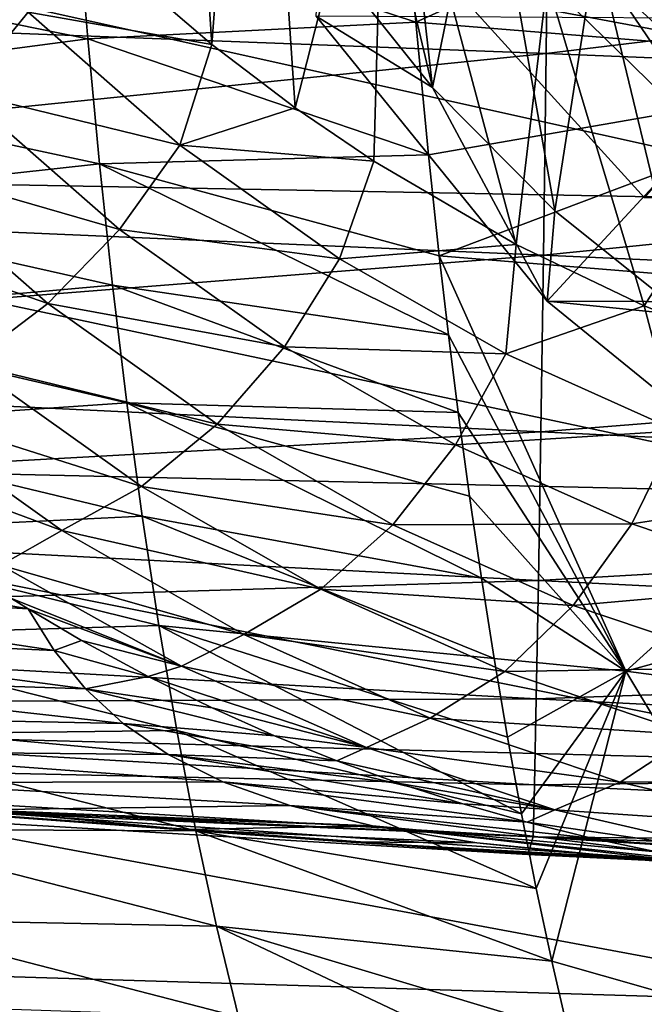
# Model space of a CAD drawing. Header units: metres. Extents: x -35 to 77, y -25 to 25.
# Tile 25 of 256: x -1.95 to 0.17, y -8.49 to -5.15. Entities that reach past the tile are written whole.
import ezdxf

# ---------------------------------------------------------------- set-up
doc = ezdxf.new("R2010")
doc.units = ezdxf.units.M
doc.layers.add('solid_500435', color=7, linetype='CONTINUOUS')

msp = doc.modelspace()

# ---------------------------------------------------------------- linework, layer by layer
at = {"layer": 'solid_500435'}
for points in [[(-1.488541, -2.366229, 7.057768), (-1.300854, -5.233172, 6.763911), (-1.601478, -4.97504, 7.074094)], [(-1.488541, -2.366229, 7.057768), (-1.157855, -3.357521, 6.690372), (-1.300854, -5.233172, 6.763911)], [(-1.157855, -3.357521, 6.690372), (-1.017169, -5.448547, 6.47225), (-1.300854, -5.233172, 6.763911)], [(-1.157855, -3.357521, 6.690372), (-0.71158, -4.250273, 6.211036), (-1.017169, -5.448547, 6.47225)], [(-1.00355, -3.465328, 5.953731), (-0.551313, -5.379839, 5.501494), (-0.932916, -4.902109, 5.883097)], [(-1.00355, -3.465328, 5.953731), (-0.706265, -3.996098, 5.656446), (-0.551313, -5.379839, 5.501494)], [(-0.706265, -3.996098, 5.656446), (-0.368951, -4.475965, 5.319131), (-0.551313, -5.379839, 5.501494)], [(-0.71158, -4.250273, 6.211036), (-0.750582, -5.630011, 6.198943), (-1.017169, -5.448547, 6.47225)], [(-0.71158, -4.250273, 6.211036), (-0.266695, -5.912999, 5.704576), (-0.750582, -5.630011, 6.198943)], [(-0.71158, -4.250273, 6.211036), (-0.161645, -5.019878, 5.632601), (-0.266695, -5.912999, 5.704576)], [(-0.646895, -4.701577, 15.607114), (-0.608116, -5.157624, 15.350035), (0.936242, -4.463417, 17.448534)], [(-0.608116, -5.157624, 15.350035), (1.188522, -5.303418, 17.196255), (0.936242, -4.463417, 17.448534)], [(-0.368951, -4.475965, 5.319131), (-0.13614, -5.79866, 5.086321), (-0.551313, -5.379839, 5.501494)], [(-0.368951, -4.475965, 5.319131), (0.00423, -4.899147, 4.945951), (-0.13614, -5.79866, 5.086321)], [(-4.891919, -5.084142, -5.56155), (-0.165275, -5.263557, -5.865485), (-0.157258, -4.503421, -6.477514)], [(4.689141, -4.676853, -6.721754), (-0.157258, -4.503421, -6.477514), (-0.165275, -5.263557, -5.865485)], [(-4.099682, -4.623542, -9.436322), (1.046548, -4.700455, -9.825902), (1.043747, -5.766508, -9.226583)], [(-4.097833, -5.670097, -8.843993), (-4.099682, -4.623542, -9.436322), (1.043747, -5.766508, -9.226583)], [(4.662213, -5.460941, -6.071084), (4.689141, -4.676853, -6.721754), (-0.165275, -5.263557, -5.865485)], [(-1.757954, -4.778069, 14.367847), (-0.608116, -5.157624, 15.350035), (-0.646895, -4.701577, 15.607114)], [(-0.464158, -5.057295, 6.121013), (0.690171, -5.157477, 4.966683), (0.213032, -4.724894, 5.443822)], [(-1.721635, -5.214099, 14.102392), (-1.757954, -4.778069, 14.367847), (-2.956484, -4.963099, 13.146134)], [(-1.721635, -5.214099, 14.102392), (-0.608116, -5.157624, 15.350035), (-1.757954, -4.778069, 14.367847)], [(-2.146851, -5.395178, 7.372306), (-2.64628, -4.858813, 7.891598), (-1.924536, -5.123669, 7.33302)], [(0.31588, -4.861136, 4.682488), (0.408631, -5.260418, 4.54155), (0.00423, -4.899147, 4.945951)], [(-0.946524, -5.137124, 6.780587), (-0.932916, -4.902109, 5.883097), (-0.551313, -5.379839, 5.501494)], [(0.00423, -4.899147, 4.945951), (0.307417, -6.153363, 4.642764), (-0.13614, -5.79866, 5.086321)], [(0.00423, -4.899147, 4.945951), (0.408631, -5.260418, 4.54155), (0.307417, -6.153363, 4.642764)], [(-1.721635, -5.214099, 14.102392), (-2.956484, -4.963099, 13.146134), (-2.922042, -5.3723, 12.87359)], [(-1.924536, -5.123669, 7.33302), (-1.601478, -4.97504, 7.074094), (-1.300854, -5.233172, 6.763911)], [(-0.161645, -5.019878, 5.632601), (0.167353, -6.12097, 5.262827), (-0.266695, -5.912999, 5.704576)], [(-0.161645, -5.019878, 5.632601), (0.474523, -5.641824, 4.9734), (0.167353, -6.12097, 5.262827)], [(0.056996, -5.026793, 5.435778), (0.474523, -5.641824, 4.9734), (-0.161645, -5.019878, 5.632601)], [(0.056996, -5.026793, 5.435778), (0.654585, -5.574031, 4.817365), (0.474523, -5.641824, 4.9734)], [(0.36554, -5.070159, 5.200908), (0.654585, -5.574031, 4.817365), (0.056996, -5.026793, 5.435778)], [(0.168834, -5.754797, 5.48802), (0.690171, -5.157477, 4.966683), (-0.464158, -5.057295, 6.121013)], [(-0.464158, -5.057295, 6.121013), (2.62951, -5.058102, 9.214528), (3.263108, -5.755519, 8.580931)], [(0.168834, -5.754797, 5.48802), (-0.464158, -5.057295, 6.121013), (3.263108, -5.755519, 8.580931)], [(-4.891919, -5.084142, -5.56155), (-4.893056, -5.745125, -4.886747), (-0.165275, -5.263557, -5.865485)], [(-2.146851, -5.395178, 7.372306), (-1.924536, -5.123669, 7.33302), (-1.409177, -5.574995, 6.800947)], [(-1.409177, -5.574995, 6.800947), (-1.924536, -5.123669, 7.33302), (-1.300854, -5.233172, 6.763911)], [(-0.946524, -5.137124, 6.780587), (-0.551313, -5.379839, 5.501494), (-0.162193, -6.105906, 5.996258)], [(-0.946524, -5.137124, 6.780587), (-0.162193, -6.105906, 5.996258), (0.724777, -5.145823, 8.440305)], [(-0.162193, -6.105906, 5.996258), (1.508775, -6.111406, 7.656307), (0.724777, -5.145823, 8.440305)], [(-1.721635, -5.214099, 14.102392), (-0.564745, -5.607785, 15.066669), (-0.608116, -5.157624, 15.350035)], [(-0.608116, -5.157624, 15.350035), (-0.564745, -5.607785, 15.066669), (1.188522, -5.303418, 17.196255)], [(-1.681495, -5.638744, 13.815014), (-1.721635, -5.214099, 14.102392), (-2.922042, -5.3723, 12.87359)], [(-1.681495, -5.638744, 13.815014), (-0.564745, -5.607785, 15.066669), (-1.721635, -5.214099, 14.102392)], [(-1.409177, -5.574995, 6.800947), (-1.300854, -5.233172, 6.763911), (-1.017169, -5.448547, 6.47225)], [(-4.893056, -5.745125, -4.886747), (-0.174007, -5.948735, -5.161038), (-0.165275, -5.263557, -5.865485)], [(4.662213, -5.460941, -6.071084), (-0.165275, -5.263557, -5.865485), (-0.174007, -5.948735, -5.161038)], [(-0.564745, -5.607785, 15.066669), (-0.527967, -5.951638, 14.828931), (1.188522, -5.303418, 17.196255)], [(-0.527967, -5.951638, 14.828931), (1.483466, -6.115149, 16.90131), (1.188522, -5.303418, 17.196255)], [(-1.681495, -5.638744, 13.815014), (-2.922042, -5.3723, 12.87359), (-2.883811, -5.770879, 12.580624)], [(-0.162193, -6.105906, 5.996258), (-0.551313, -5.379839, 5.501494), (-0.13614, -5.79866, 5.086321)], [(-2.40602, -5.633435, 7.344918), (-2.146851, -5.395178, 7.372306), (-1.614003, -5.861841, 6.822176)], [(-1.614003, -5.861841, 6.822176), (-2.146851, -5.395178, 7.372306), (-1.409177, -5.574995, 6.800947)], [(-1.409177, -5.574995, 6.800947), (-1.017169, -5.448547, 6.47225), (-0.750582, -5.630011, 6.198943)], [(4.631546, -6.165183, -5.321419), (4.662213, -5.460941, -6.071084), (-0.174007, -5.948735, -5.161038)], [(-1.614003, -5.861841, 6.822176), (-1.409177, -5.574995, 6.800947), (-0.866559, -5.961628, 6.24401)], [(-0.866559, -5.961628, 6.24401), (-1.409177, -5.574995, 6.800947), (-0.750582, -5.630011, 6.198943)], [(-1.681495, -5.638744, 13.815014), (-0.527967, -5.951638, 14.828931), (-0.564745, -5.607785, 15.066669)], [(-1.637426, -6.051187, 13.506599), (-1.681495, -5.638744, 13.815014), (-2.883811, -5.770879, 12.580624)], [(-2.687681, -5.825235, 7.252374), (-2.40602, -5.633435, 7.344918), (-1.857676, -6.113685, 6.77879)], [(-1.857676, -6.113685, 6.77879), (-2.40602, -5.633435, 7.344918), (-1.614003, -5.861841, 6.822176)], [(-1.681495, -5.638744, 13.815014), (-0.496764, -6.219526, 14.630289), (-0.527967, -5.951638, 14.828931)], [(-1.637426, -6.051187, 13.506599), (-0.496764, -6.219526, 14.630289), (-1.681495, -5.638744, 13.815014)], [(-0.866559, -5.961628, 6.24401), (-0.750582, -5.630011, 6.198943), (-0.266695, -5.912999, 5.704576)], [(0.474523, -5.641824, 4.9734), (0.584372, -6.284529, 4.839751), (0.167353, -6.12097, 5.262827)], [(-4.097833, -5.670097, -8.843993), (1.043747, -5.766508, -9.226583), (1.040345, -6.762126, -8.509545)], [(-4.095259, -6.64596, -8.136305), (-4.097833, -5.670097, -8.843993), (1.040345, -6.762126, -8.509545)], [(-4.893056, -5.745125, -4.886747), (-4.89304, -6.323137, -4.133878), (-0.174007, -5.948735, -5.161038)], [(-1.637426, -6.051187, 13.506599), (-2.883811, -5.770879, 12.580624), (-2.841626, -6.158019, 12.268014)], [(-0.162193, -6.105906, 5.996258), (-0.13614, -5.79866, 5.086321), (0.307417, -6.153363, 4.642764)], [(-2.126694, -6.316571, 6.673192), (-2.687681, -5.825235, 7.252374), (-1.857676, -6.113685, 6.77879)], [(-1.857676, -6.113685, 6.77879), (-1.614003, -5.861841, 6.822176), (-1.054193, -6.260735, 6.247594)], [(-1.054193, -6.260735, 6.247594), (-1.614003, -5.861841, 6.822176), (-0.866559, -5.961628, 6.24401)], [(-0.30192, -6.284595, 5.667411), (-0.866559, -5.961628, 6.24401), (-0.266695, -5.912999, 5.704576)], [(-0.30192, -6.284595, 5.667411), (-0.266695, -5.912999, 5.704576), (0.167353, -6.12097, 5.262827)], [(-4.89304, -6.323137, -4.133878), (-0.182954, -6.548698, -4.373616), (-0.174007, -5.948735, -5.161038)], [(-0.527967, -5.951638, 14.828931), (0.105721, -7.362506, 14.185398), (1.483466, -6.115149, 16.90131)], [(-0.496764, -6.219526, 14.630289), (0.105721, -7.362506, 14.185398), (-0.527967, -5.951638, 14.828931)], [(4.631546, -6.165183, -5.321419), (-0.174007, -5.948735, -5.161038), (-0.182954, -6.548698, -4.373616)], [(-1.054193, -6.260735, 6.247594), (-0.866559, -5.961628, 6.24401), (-0.30192, -6.284595, 5.667411)], [(-1.589321, -6.450613, 13.178038), (-1.637426, -6.051187, 13.506599), (-2.841626, -6.158019, 12.268014)], [(-1.637426, -6.051187, 13.506599), (-0.463611, -6.48393, 14.422008), (-0.496764, -6.219526, 14.630289)], [(-1.589321, -6.450613, 13.178038), (-0.463611, -6.48393, 14.422008), (-1.637426, -6.051187, 13.506599)], [(-2.126694, -6.316571, 6.673192), (-1.857676, -6.113685, 6.77879), (-1.282634, -6.523442, 6.188573)], [(-1.282634, -6.523442, 6.188573), (-1.857676, -6.113685, 6.77879), (-1.054193, -6.260735, 6.247594)], [(-0.162193, -6.105906, 5.996258), (0.307417, -6.153363, 4.642764), (0.740723, -6.839157, 5.093341)], [(-0.162193, -6.105906, 5.996258), (0.740723, -6.839157, 5.093341), (1.508775, -6.111406, 7.656307)], [(0.105721, -7.362506, 14.185398), (1.819504, -6.894283, 16.565273), (1.483466, -6.115149, 16.90131)], [(0.280217, -6.545536, 5.075611), (-0.30192, -6.284595, 5.667411), (0.167353, -6.12097, 5.262827)], [(0.280217, -6.545536, 5.075611), (0.167353, -6.12097, 5.262827), (0.584372, -6.284529, 4.839751)], [(-1.589321, -6.450613, 13.178038), (-2.841626, -6.158019, 12.268014), (-2.795318, -6.532925, 11.936538)], [(4.597983, -6.77866, -4.483124), (4.631546, -6.165183, -5.321419), (-0.182954, -6.548698, -4.373616)], [(-0.496764, -6.219526, 14.630289), (-0.463611, -6.48393, 14.422008), (0.105721, -7.362506, 14.185398)], [(-1.282634, -6.523442, 6.188573), (-1.054193, -6.260735, 6.247594), (-0.472683, -6.593364, 5.653767)], [(-0.472683, -6.593364, 5.653767), (-1.054193, -6.260735, 6.247594), (-0.30192, -6.284595, 5.667411)], [(-0.472683, -6.593364, 5.653767), (-0.30192, -6.284595, 5.667411), (0.280217, -6.545536, 5.075611)], [(-2.406149, -6.459258, 6.511234), (-2.126694, -6.316571, 6.673192), (-1.539224, -6.735193, 6.070219)], [(-1.539224, -6.735193, 6.070219), (-2.126694, -6.316571, 6.673192), (-1.282634, -6.523442, 6.188573)], [(-4.89304, -6.323137, -4.133878), (-4.891466, -6.809694, -3.314013), (-0.182954, -6.548698, -4.373616)], [(-1.537073, -6.836222, 12.830221), (-1.589321, -6.450613, 13.178038), (-2.795318, -6.532925, 11.936538)], [(-1.589321, -6.450613, 13.178038), (-0.384569, -7.045942, 13.935444), (-0.425287, -6.767451, 14.184311)], [(-1.537073, -6.836222, 12.830221), (-0.384569, -7.045942, 13.935444), (-1.589321, -6.450613, 13.178038)], [(-1.589321, -6.450613, 13.178038), (-0.425287, -6.767451, 14.184311), (-0.463611, -6.48393, 14.422008)], [(-2.610852, -6.588254, 6.230174), (-2.406149, -6.459258, 6.511234), (-1.809743, -6.884252, 5.89909)], [(-1.809743, -6.884252, 5.89909), (-2.406149, -6.459258, 6.511234), (-1.539224, -6.735193, 6.070219)], [(-0.463611, -6.48393, 14.422008), (-0.425287, -6.767451, 14.184311), (0.105721, -7.362506, 14.185398)], [(-4.891466, -6.809694, -3.314013), (-0.191514, -7.054321, -3.514699), (-0.182954, -6.548698, -4.373616)], [(-1.537073, -6.836222, 12.830221), (-2.795318, -6.532925, 11.936538), (-2.744677, -6.894994, 11.586942)], [(-1.539224, -6.735193, 6.070219), (-1.282634, -6.523442, 6.188573), (-0.686177, -6.864633, 5.579481)], [(-0.686177, -6.864633, 5.579481), (-1.282634, -6.523442, 6.188573), (-0.472683, -6.593364, 5.653767)], [(0.125846, -6.861662, 5.045302), (-0.472683, -6.593364, 5.653767), (0.280217, -6.545536, 5.075611)], [(4.597983, -6.77866, -4.483124), (-0.182954, -6.548698, -4.373616), (-0.191514, -7.054321, -3.514699)], [(0.125846, -6.861662, 5.045302), (0.280217, -6.545536, 5.075611), (0.875837, -6.746207, 4.47256)], [(-2.017104, -7.001641, 5.621118), (-2.610852, -6.588254, 6.230174), (-1.809743, -6.884252, 5.89909)], [(-0.686177, -6.864633, 5.579481), (-0.472683, -6.593364, 5.653767), (0.125846, -6.861662, 5.045302)], [(-4.095259, -6.64596, -8.136305), (1.040345, -6.762126, -8.509545), (1.036406, -7.674793, -7.683271)], [(-4.091889, -7.538526, -7.321897), (-4.095259, -6.64596, -8.136305), (1.036406, -7.674793, -7.683271)], [(-1.809743, -6.884252, 5.89909), (-1.539224, -6.735193, 6.070219), (-0.930571, -7.083369, 5.448672)], [(-0.930571, -7.083369, 5.448672), (-1.539224, -6.735193, 6.070219), (-0.686177, -6.864633, 5.579481)], [(0.737371, -7.0677, 4.426146), (0.125846, -6.861662, 5.045302), (0.875837, -6.746207, 4.47256)], [(-0.425287, -6.767451, 14.184311), (-0.384569, -7.045942, 13.935444), (0.105721, -7.362506, 14.185398)], [(4.562547, -7.29122, -3.568629), (4.597983, -6.77866, -4.483124), (-0.191514, -7.054321, -3.514699)], [(-4.891466, -6.809694, -3.314013), (-4.887932, -7.196385, -2.438313), (-0.191514, -7.054321, -3.514699)], [(-1.480568, -7.207373, 12.464086), (-1.537073, -6.836222, 12.830221), (-2.744677, -6.894994, 11.586942)], [(-1.537073, -6.836222, 12.830221), (-0.341506, -7.319005, 13.675392), (-0.384569, -7.045942, 13.935444)], [(-1.480568, -7.207373, 12.464086), (-0.341506, -7.319005, 13.675392), (-1.537073, -6.836222, 12.830221)], [(-2.017104, -7.001641, 5.621118), (-1.809743, -6.884252, 5.89909), (-1.192321, -7.23745, 5.268588)], [(-1.192321, -7.23745, 5.268588), (-1.809743, -6.884252, 5.89909), (-0.930571, -7.083369, 5.448672)], [(-0.930571, -7.083369, 5.448672), (-0.686177, -6.864633, 5.579481), (-0.073125, -7.139449, 4.956252)], [(-0.073125, -7.139449, 4.956252), (-0.686177, -6.864633, 5.579481), (0.125846, -6.861662, 5.045302)], [(-0.073125, -7.139449, 4.956252), (0.125846, -6.861662, 5.045302), (0.737371, -7.0677, 4.426146)], [(-3.37716, -6.898304, 4.882156), (-1.981249, -7.115407, 5.324306), (-1.924087, -7.150823, 5.25854)], [(-3.284973, -7.071707, 4.422224), (-3.37716, -6.898304, 4.882156), (-1.924087, -7.150823, 5.25854)], [(-1.480568, -7.207373, 12.464086), (-2.744677, -6.894994, 11.586942), (-2.689474, -7.24372, 11.219958)], [(0.105721, -7.362506, 14.185398), (2.194842, -7.636668, 16.189934), (1.819504, -6.894283, 16.565273)], [(-1.403683, -7.345107, 4.994977), (-1.981249, -7.115407, 5.324306), (-2.017104, -7.001641, 5.621118)], [(-1.403683, -7.345107, 4.994977), (-2.017104, -7.001641, 5.621118), (-1.192321, -7.23745, 5.268588)], [(-4.887932, -7.196385, -2.438313), (-0.199078, -7.456546, -2.59587), (-0.191514, -7.054321, -3.514699)], [(-0.384569, -7.045942, 13.935444), (-0.341506, -7.319005, 13.675392), (0.105721, -7.362506, 14.185398)], [(4.562547, -7.29122, -3.568629), (-0.191514, -7.054321, -3.514699), (-0.199078, -7.456546, -2.59587)], [(-3.284973, -7.071707, 4.422224), (-1.924087, -7.150823, 5.25854), (-1.836074, -7.292107, 4.821496)], [(-3.173644, -7.232132, 3.945996), (-3.284973, -7.071707, 4.422224), (-1.836074, -7.292107, 4.821496)], [(-1.192321, -7.23745, 5.268588), (-0.930571, -7.083369, 5.448672), (-0.305668, -7.363503, 4.813395)], [(-0.305668, -7.363503, 4.813395), (-0.930571, -7.083369, 5.448672), (-0.073125, -7.139449, 4.956252)], [(0.552493, -7.350242, 4.322827), (-0.073125, -7.139449, 4.956252), (0.737371, -7.0677, 4.426146)], [(-1.403683, -7.345107, 4.994977), (-1.924087, -7.150823, 5.25854), (-1.981249, -7.115407, 5.324306)], [(-1.742592, -7.25788, 5.050367), (-1.836074, -7.292107, 4.821496), (-1.924087, -7.150823, 5.25854)], [(-1.403683, -7.345107, 4.994977), (-1.742592, -7.25788, 5.050367), (-1.924087, -7.150823, 5.25854)], [(-0.305668, -7.363503, 4.813395), (-0.073125, -7.139449, 4.956252), (0.552493, -7.350242, 4.322827)], [(-4.887932, -7.196385, -2.438313), (-4.882159, -7.476542, -1.519559), (-0.199078, -7.456546, -2.59587)], [(-1.419694, -7.563505, 12.080587), (-1.480568, -7.207373, 12.464086), (-2.689474, -7.24372, 11.219958)], [(-1.480568, -7.207373, 12.464086), (-0.248519, -7.846604, 13.122642), (-0.29609, -7.586113, 13.404388)], [(-1.419694, -7.563505, 12.080587), (-0.248519, -7.846604, 13.122642), (-1.480568, -7.207373, 12.464086)], [(-1.480568, -7.207373, 12.464086), (-0.29609, -7.586113, 13.404388), (-0.341506, -7.319005, 13.675392)], [(-3.173644, -7.232132, 3.945996), (-1.836074, -7.292107, 4.821496), (-1.729335, -7.422154, 4.371447)], [(-3.038488, -7.37964, 3.452267), (-3.173644, -7.232132, 3.945996), (-1.729335, -7.422154, 4.371447)], [(-1.419694, -7.563505, 12.080587), (-2.689474, -7.24372, 11.219958), (-2.629481, -7.578598, 10.836319)], [(-1.742592, -7.25788, 5.050367), (-1.516648, -7.380172, 4.792839), (-1.836074, -7.292107, 4.821496)], [(-1.403683, -7.345107, 4.994977), (-1.516648, -7.380172, 4.792839), (-1.742592, -7.25788, 5.050367)], [(-1.403683, -7.345107, 4.994977), (-1.192321, -7.23745, 5.268588), (-0.558898, -7.521409, 4.62465)], [(-0.558898, -7.521409, 4.62465), (-1.192321, -7.23745, 5.268588), (-0.305668, -7.363503, 4.813395)], [(4.526263, -7.69281, -2.590501), (4.562547, -7.29122, -3.568629), (-0.199078, -7.456546, -2.59587)], [(-1.516648, -7.380172, 4.792839), (-1.729335, -7.422154, 4.371447), (-1.836074, -7.292107, 4.821496)], [(-0.341506, -7.319005, 13.675392), (-0.29609, -7.586113, 13.404388), (0.105721, -7.362506, 14.185398)], [(-0.775281, -7.621262, 4.356349), (-1.516648, -7.380172, 4.792839), (-1.403683, -7.345107, 4.994977)], [(-0.775281, -7.621262, 4.356349), (-1.403683, -7.345107, 4.994977), (-0.558898, -7.521409, 4.62465)], [(0.331448, -7.578176, 4.168329), (-0.305668, -7.363503, 4.813395), (0.552493, -7.350242, 4.322827)], [(-3.038488, -7.37964, 3.452267), (-1.729335, -7.422154, 4.371447), (-1.60168, -7.539851, 3.910615)], [(-2.873624, -7.513842, 2.940425), (-3.038488, -7.37964, 3.452267), (-1.60168, -7.539851, 3.910615)], [(-1.516648, -7.380172, 4.792839), (-1.299194, -7.487051, 4.546484), (-1.729335, -7.422154, 4.371447)], [(-0.775281, -7.621262, 4.356349), (-1.299194, -7.487051, 4.546484), (-1.516648, -7.380172, 4.792839)], [(-0.558898, -7.521409, 4.62465), (-0.305668, -7.363503, 4.813395), (0.331448, -7.578176, 4.168329)], [(-0.29609, -7.586113, 13.404388), (-0.248519, -7.846604, 13.122642), (0.105721, -7.362506, 14.185398)], [(-0.248519, -7.846604, 13.122642), (-0.19861, -8.10039, 12.830127), (0.105721, -7.362506, 14.185398)], [(-0.19861, -8.10039, 12.830127), (-0.145903, -8.347598, 12.526793), (0.105721, -7.362506, 14.185398)], [(-0.145903, -8.347598, 12.526793), (0.871813, -8.63744, 13.419306), (0.105721, -7.362506, 14.185398)], [(0.105721, -7.362506, 14.185398), (0.871813, -8.63744, 13.419306), (2.194842, -7.636668, 16.189934)], [(-1.087445, -7.581396, 4.308359), (-1.60168, -7.539851, 3.910615), (-1.729335, -7.422154, 4.371447)], [(-1.299194, -7.487051, 4.546484), (-1.087445, -7.581396, 4.308359), (-1.729335, -7.422154, 4.371447)], [(-4.882159, -7.476542, -1.519559), (-0.205144, -7.748145, -1.630563), (-0.199078, -7.456546, -2.59587)], [(4.526263, -7.69281, -2.590501), (-0.199078, -7.456546, -2.59587), (-0.205144, -7.748145, -1.630563)], [(-4.882159, -7.476542, -1.519559), (-4.874105, -7.646876, -0.573685), (-0.205144, -7.748145, -1.630563)], [(-0.775281, -7.621262, 4.356349), (-1.087445, -7.581396, 4.308359), (-1.299194, -7.487051, 4.546484)], [(-2.873624, -7.513842, 2.940425), (-1.60168, -7.539851, 3.910615), (-1.448513, -7.645153, 3.43928)], [(-2.671479, -7.634354, 2.409628), (-2.873624, -7.513842, 2.940425), (-1.448513, -7.645153, 3.43928)], [(-0.775281, -7.621262, 4.356349), (-0.558898, -7.521409, 4.62465), (0.086485, -7.738872, 3.971213)], [(0.086485, -7.738872, 3.971213), (-0.558898, -7.521409, 4.62465), (0.331448, -7.578176, 4.168329)], [(-4.091889, -7.538526, -7.321897), (1.036406, -7.674793, -7.683271), (1.032004, -8.492523, -6.756833)], [(-4.087667, -8.335868, -6.410102), (-4.091889, -7.538526, -7.321897), (1.032004, -8.492523, -6.756833)], [(-0.876275, -7.666421, 4.072704), (-1.448513, -7.645153, 3.43928), (-1.60168, -7.539851, 3.910615)], [(-1.087445, -7.581396, 4.308359), (-0.876275, -7.666421, 4.072704), (-1.60168, -7.539851, 3.910615)], [(-1.354336, -7.904056, 11.680687), (-1.419694, -7.563505, 12.080587), (-2.629481, -7.578598, 10.836319)], [(-1.354336, -7.904056, 11.680687), (-2.629481, -7.578598, 10.836319), (-2.564466, -7.899123, 10.436758)], [(-1.419694, -7.563505, 12.080587), (-0.19861, -8.10039, 12.830127), (-0.248519, -7.846604, 13.122642)], [(-1.354336, -7.904056, 11.680687), (-0.19861, -8.10039, 12.830127), (-1.419694, -7.563505, 12.080587)], [(-0.775281, -7.621262, 4.356349), (-0.876275, -7.666421, 4.072704), (-1.087445, -7.581396, 4.308359)], [(0.086485, -7.738872, 3.971213), (0.331448, -7.578176, 4.168329), (0.976621, -7.73029, 3.517523)], [(-0.135721, -7.832764, 3.708956), (-0.876275, -7.666421, 4.072704), (-0.775281, -7.621262, 4.356349)], [(-0.135721, -7.832764, 3.708956), (-0.775281, -7.621262, 4.356349), (0.086485, -7.738872, 3.971213)], [(-4.874105, -7.646876, -0.573685), (-4.885355, -7.702965, 0.382979), (-0.209411, -7.925453, -0.635811)], [(-4.874105, -7.646876, -0.573685), (-0.209411, -7.925453, -0.635811), (-0.205144, -7.748145, -1.630563)], [(-2.671479, -7.634354, 2.409628), (-1.448513, -7.645153, 3.43928), (-1.262756, -7.738173, 2.957503)], [(-2.420761, -7.740905, 1.858368), (-2.671479, -7.634354, 2.409628), (-1.262756, -7.738173, 2.957503)], [(-0.448148, -7.812836, 3.599951), (-1.262756, -7.738173, 2.957503), (-1.448513, -7.645153, 3.43928)], [(-0.663653, -7.74339, 3.836787), (-0.448148, -7.812836, 3.599951), (-1.448513, -7.645153, 3.43928)], [(-0.876275, -7.666421, 4.072704), (-0.663653, -7.74339, 3.836787), (-1.448513, -7.645153, 3.43928)], [(-0.135721, -7.832764, 3.708956), (-0.663653, -7.74339, 3.836787), (-0.876275, -7.666421, 4.072704)], [(-4.885355, -7.702965, 0.382979), (-4.211287, -7.749599, 0.383714), (-0.209411, -7.925453, -0.635811)], [(-4.170632, -7.696925, 1.324389), (-0.226863, -7.98444, 0.371049), (-4.211287, -7.749599, 0.383714)], [(-4.170632, -7.696925, 1.324389), (0.568991, -8.023272, 0.364822), (-0.226863, -7.98444, 0.371049)], [(-4.170632, -7.696925, 1.324389), (-0.343339, -7.974532, 0.630699), (0.568991, -8.023272, 0.364822)], [(-4.170632, -7.696925, 1.324389), (-0.84597, -7.941647, 0.798371), (-0.343339, -7.974532, 0.630699)], [(-4.170632, -7.696925, 1.324389), (-1.391007, -7.899734, 0.997137), (-0.84597, -7.941647, 0.798371)], [(-4.170632, -7.696925, 1.324389), (-1.98561, -7.844934, 1.234519), (-1.391007, -7.899734, 0.997137)], [(4.490973, -7.976072, -1.564474), (4.526263, -7.69281, -2.590501), (-0.205144, -7.748145, -1.630563)], [(-4.211287, -7.749599, 0.383714), (-0.226863, -7.98444, 0.371049), (-0.209411, -7.925453, -0.635811)], [(-2.420761, -7.740905, 1.858368), (-1.262756, -7.738173, 2.957503), (-1.03588, -7.819098, 2.465252)], [(-2.420761, -7.740905, 1.858368), (-1.03588, -7.819098, 2.465252), (-2.09988, -7.833171, 1.282418)], [(-0.230107, -7.8748, 3.36264), (-1.03588, -7.819098, 2.465252), (-1.262756, -7.738173, 2.957503)], [(-0.448148, -7.812836, 3.599951), (-0.230107, -7.8748, 3.36264), (-1.262756, -7.738173, 2.957503)], [(-0.135721, -7.832764, 3.708956), (-0.448148, -7.812836, 3.599951), (-0.663653, -7.74339, 3.836787)], [(4.490973, -7.976072, -1.564474), (-0.205144, -7.748145, -1.630563), (-0.209411, -7.925453, -0.635811)], [(-0.135721, -7.832764, 3.708956), (0.086485, -7.738872, 3.971213), (0.739528, -7.892844, 3.312467)], [(0.739528, -7.892844, 3.312467), (0.086485, -7.738872, 3.971213), (0.976621, -7.73029, 3.517523)], [(-1.03588, -7.819098, 2.465252), (-0.75446, -7.888101, 1.962795), (-2.09988, -7.833171, 1.282418)], [(0.209783, -7.976187, 2.890198), (-0.75446, -7.888101, 1.962795), (-1.03588, -7.819098, 2.465252)], [(-0.01094, -7.929176, 3.125772), (0.209783, -7.976187, 2.890198), (-1.03588, -7.819098, 2.465252)], [(-0.230107, -7.8748, 3.36264), (-0.01094, -7.929176, 3.125772), (-1.03588, -7.819098, 2.465252)], [(-0.135721, -7.832764, 3.708956), (-0.230107, -7.8748, 3.36264), (-0.448148, -7.812836, 3.599951)], [(-0.75446, -7.888101, 1.962795), (-1.98561, -7.844934, 1.234519), (-2.09988, -7.833171, 1.282418)], [(-0.75446, -7.888101, 1.962795), (-1.391007, -7.899734, 0.997137), (-1.98561, -7.844934, 1.234519)], [(0.510829, -7.982579, 3.056858), (-0.230107, -7.8748, 3.36264), (-0.135721, -7.832764, 3.708956)], [(0.510829, -7.982579, 3.056858), (-0.135721, -7.832764, 3.708956), (0.739528, -7.892844, 3.312467)], [(-0.75446, -7.888101, 1.962795), (-0.400278, -7.94534, 1.450735), (-1.391007, -7.899734, 0.997137)], [(0.652523, -8.04892, 2.425492), (-0.400278, -7.94534, 1.450735), (-0.75446, -7.888101, 1.962795)], [(0.430702, -8.015903, 2.656975), (0.652523, -8.04892, 2.425492), (-0.75446, -7.888101, 1.962795)], [(0.209783, -7.976187, 2.890198), (0.430702, -8.015903, 2.656975), (-0.75446, -7.888101, 1.962795)], [(0.510829, -7.982579, 3.056858), (-0.01094, -7.929176, 3.125772), (-0.230107, -7.8748, 3.36264)], [(-1.284379, -8.228466, 11.26534), (-2.564466, -7.899123, 10.436758), (-2.49417, -8.20481, 10.022057)], [(-1.284379, -8.228466, 11.26534), (-1.354336, -7.904056, 11.680687), (-2.564466, -7.899123, 10.436758)], [(-0.400278, -7.94534, 1.450735), (-0.84597, -7.941647, 0.798371), (-1.391007, -7.899734, 0.997137)], [(-1.354336, -7.904056, 11.680687), (-0.145903, -8.347598, 12.526793), (-0.19861, -8.10039, 12.830127)], [(-1.284379, -8.228466, 11.26534), (-0.145903, -8.347598, 12.526793), (-1.354336, -7.904056, 11.680687)], [(2.606333, -8.101113, -0.066156), (-0.209411, -7.925453, -0.635811), (-0.226863, -7.98444, 0.371049)], [(3.943458, -8.072077, -0.91162), (4.490973, -7.976072, -1.564474), (-0.209411, -7.925453, -0.635811)], [(3.310256, -8.123063, -0.16157), (3.943458, -8.072077, -0.91162), (-0.209411, -7.925453, -0.635811)], [(2.606333, -8.101113, -0.066156), (3.310256, -8.123063, -0.16157), (-0.209411, -7.925453, -0.635811)], [(0.049107, -7.991248, 0.934551), (-0.343339, -7.974532, 0.630699), (-0.84597, -7.941647, 0.798371)], [(-0.400278, -7.94534, 1.450735), (0.049107, -7.991248, 0.934551), (-0.84597, -7.941647, 0.798371)], [(1.104156, -8.097277, 1.963157), (0.049107, -7.991248, 0.934551), (-0.400278, -7.94534, 1.450735)], [(0.652523, -8.04892, 2.425492), (1.104156, -8.097277, 1.963157), (-0.400278, -7.94534, 1.450735)], [(0.510829, -7.982579, 3.056858), (0.209783, -7.976187, 2.890198), (-0.01094, -7.929176, 3.125772)], [(0.623901, -8.026361, 0.429171), (0.568991, -8.023272, 0.364822), (-0.343339, -7.974532, 0.630699)], [(0.049107, -7.991248, 0.934551), (0.623901, -8.026361, 0.429171), (-0.343339, -7.974532, 0.630699)], [(1.2605, -8.053251, 0.191822), (-0.226863, -7.98444, 0.371049), (0.568991, -8.023272, 0.364822)], [(1.931404, -8.078419, 0.050857), (2.606333, -8.101113, -0.066156), (-0.226863, -7.98444, 0.371049)], [(1.2605, -8.053251, 0.191822), (1.931404, -8.078419, 0.050857), (-0.226863, -7.98444, 0.371049)], [(1.061662, -8.060422, 0.940889), (0.623901, -8.026361, 0.429171), (0.049107, -7.991248, 0.934551)], [(1.555025, -8.124428, 1.514093), (1.061662, -8.060422, 0.940889), (0.049107, -7.991248, 0.934551)], [(1.104156, -8.097277, 1.963157), (1.555025, -8.124428, 1.514093), (0.049107, -7.991248, 0.934551)], [(-1.209674, -8.536218, 10.835545), (-2.49417, -8.20481, 10.022057), (-2.418206, -8.495252, 9.593205)], [(-1.209674, -8.536218, 10.835545), (-1.284379, -8.228466, 11.26534), (-2.49417, -8.20481, 10.022057)], [(-1.284379, -8.228466, 11.26534), (-0.032338, -8.820279, 11.888076), (-0.090633, -8.587564, 12.212761)], [(-1.209674, -8.536218, 10.835545), (-0.032338, -8.820279, 11.888076), (-1.284379, -8.228466, 11.26534)], [(-1.284379, -8.228466, 11.26534), (-0.090633, -8.587564, 12.212761), (-0.145903, -8.347598, 12.526793)], [(-4.087667, -8.335868, -6.410102), (1.032004, -8.492523, -6.756833), (1.027254, -9.205949, -5.742202)], [(-4.082599, -9.028765, -5.413023), (-4.087667, -8.335868, -6.410102), (1.027254, -9.205949, -5.742202)], [(-0.145903, -8.347598, 12.526793), (-0.090633, -8.587564, 12.212761), (0.871813, -8.63744, 13.419306)]]:
    msp.add_3dface(points, dxfattribs=at)

doc.saveas('drawing.dxf')
